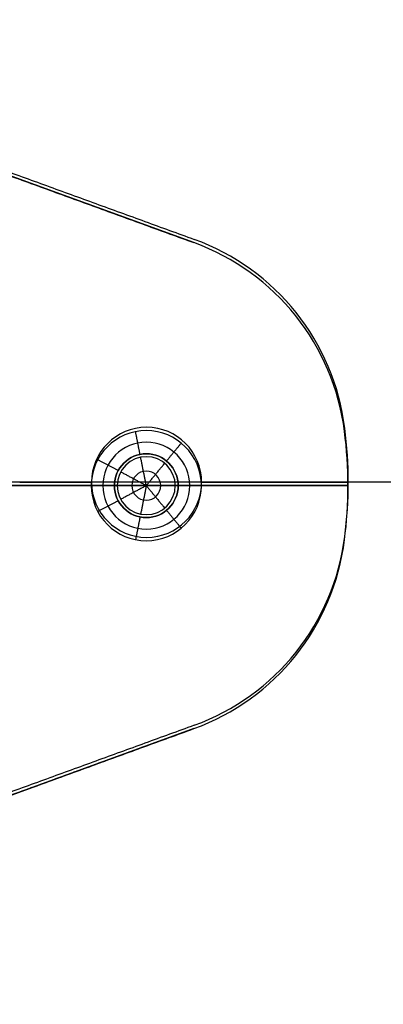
# Model space of a CAD drawing. Header units: millimetres. Extents: x -303 to 300, y -300 to 300.
# Tile 5 of 19: x -144 to -113, y -45 to 40. Entities that reach past the tile are written whole.
import ezdxf

# ---------------------------------------------------------------- set-up
doc = ezdxf.new("R2010")
doc.units = ezdxf.units.MM
doc.header["$MEASUREMENT"] = 0
doc.layers.add('Soround legs', color=7, linetype='Continuous', true_color=0x616161)
doc.layers.add('Soround table top', color=7, linetype='Continuous', true_color=0x4c7c50)

msp = doc.modelspace()

# ---------------------------------------------------------------- linework, layer by layer
at = {"layer": 'Soround legs'}
for p, q in [((-162.911, 32.645, 373.189), (-128.966, 20.29, 373.189)), ((-128.966, 20.29, 373.189), (-162.911, 32.645, 373.189)), ((-162.911, 32.645, 375.189), (-128.966, 20.29, 375.189)), ((-162.911, 32.645, 375.189), (-128.966, 20.29, 375.189)), ((-128.966, 20.29, 373.189), (-162.911, 32.645, 373.189)), ((-128.966, 20.29, 375.189), (-162.911, 32.645, 375.189)), ((-162.911, 32.645, 373.189), (-128.966, 20.29, 373.189)), ((-128.966, 20.29, 373.189), (-162.911, 32.645, 373.189)), ((-162.911, 32.645, 373.189), (-128.966, 20.29, 373.189)), ((-128.966, 20.29, 375.189), (-162.911, 32.645, 375.189)), ((-162.911, 32.645, 375.189), (-128.966, 20.29, 375.189)), ((-128.966, 20.29, 375.189), (-128.966, 20.29, 373.189)), ((-128.966, 20.29, 375.189), (-128.966, 20.29, 373.189)), ((-128.966, 20.29, 373.189), (-128.966, 20.29, 375.189)), ((-128.966, 20.29, 373.189), (-128.966, 20.29, 375.189)), ((-128.966, 20.29, 375.189), (-128.966, 20.29, 373.189)), ((-128.966, 20.29, 373.189), (-128.966, 20.29, 375.189)), ((-115.964, 4.001, 373.189), (-115.964, 4.001, 375.189)), ((-115.964, 4.001, 373.189), (-115.964, 4.001, 375.189)), ((-115.964, 4.001, 375.189), (-115.964, 4.001, 373.189)), ((-115.964, 4.001, 373.189), (-115.964, 4.001, 375.189)), ((-115.964, 4.001, 375.189), (-115.964, 4.001, 373.189)), ((-115.964, 4.001, 373.189), (-115.964, 4.001, 375.189)), ((-115.964, 4.001, 373.189), (-115.964, 4.001, 375.189)), ((-115.964, 4.001, 375.189), (-115.964, 4.001, 373.189)), ((-123.069, -0.683, 373.189), (-183.069, -0.683, 373.189)), ((-115.67, -0.683, 373.189), (-153.069, -0.683, 373.189)), ((-153.069, -0.683, 373.189), (-123.069, -0.683, 373.189)), ((-133.069, -0.683, 375.189), (-153.069, -0.683, 375.189)), ((-143.712, -0.683, 375.189), (-153.069, -0.683, 375.189)), ((-137.819, -0.683, 373.189), (-135.819, -0.683, 375.189)), ((-135.819, -0.683, 375.189), (-137.819, -0.683, 373.189)), ((-135.569, -0.683, 385.189), (-135.569, -0.683, 375.189)), ((-133.069, -0.683, 386.691), (-135.569, -0.683, 385.189)), ((-133.069, -0.683, 386.691), (-135.569, -0.683, 385.189)), ((-135.569, -0.683, 385.189), (-135.569, -0.683, 375.189)), ((-135.569, -0.683, 385.189), (-135.569, -0.683, 375.189)), ((-135.569, -0.683, 375.189), (-135.569, -0.683, 385.189)), ((-135.569, -0.683, 385.189), (-133.069, -0.683, 386.691)), ((-133.069, -0.683, 386.691), (-135.569, -0.683, 385.189)), ((-130.569, -0.683, 385.189), (-133.069, -0.683, 386.691)), ((-130.569, -0.683, 385.189), (-133.069, -0.683, 386.691)), ((-133.069, -0.683, 386.691), (-130.569, -0.683, 385.189)), ((-130.569, -0.683, 385.189), (-133.069, -0.683, 386.691)), ((-130.569, -0.683, 375.189), (-130.569, -0.683, 385.189)), ((-130.569, -0.683, 385.189), (-130.569, -0.683, 375.189)), ((-130.569, -0.683, 375.189), (-130.569, -0.683, 385.189)), ((-130.569, -0.683, 375.189), (-130.569, -0.683, 385.189)), ((-130.319, -0.683, 375.189), (-128.319, -0.683, 373.189)), ((-128.319, -0.683, 373.189), (-130.319, -0.683, 375.189)), ((-115.67, -0.683, 375.189), (-115.67, -0.683, 373.189)), ((-115.67, -0.683, 373.189), (-115.67, -0.683, 375.189)), ((-115.67, -0.683, 375.189), (-115.67, -0.683, 373.189)), ((-115.67, -0.683, 375.189), (-115.67, -0.683, 373.189)), ((-115.67, -0.683, 375.189), (-115.67, -0.683, 373.189)), ((-115.67, -0.683, 373.189), (-115.67, -0.683, 375.189)), ((-115.67, -0.683, 373.189), (-115.67, -0.683, 375.189)), ((-115.67, -0.683, 375.189), (-115.67, -0.683, 373.189)), ((-115.964, -5.367, 373.189), (-115.964, -5.367, 375.189)), ((-115.964, -5.367, 373.189), (-115.964, -5.367, 375.189)), ((-115.964, -5.367, 375.189), (-115.964, -5.367, 373.189)), ((-115.964, -5.367, 375.189), (-115.964, -5.367, 373.189)), ((-115.964, -5.367, 373.189), (-115.964, -5.367, 375.189)), ((-115.964, -5.367, 375.189), (-115.964, -5.367, 373.189)), ((-115.964, -5.367, 373.189), (-115.964, -5.367, 375.189)), ((-115.964, -5.367, 375.189), (-115.964, -5.367, 373.189)), ((-128.966, -21.656, 373.189), (-162.911, -34.011, 373.189)), ((-162.911, -34.011, 373.189), (-128.966, -21.656, 373.189)), ((-128.966, -21.656, 375.189), (-162.911, -34.011, 375.189)), ((-128.966, -21.656, 375.189), (-162.911, -34.011, 375.189)), ((-162.911, -34.011, 373.189), (-128.966, -21.656, 373.189)), ((-162.911, -34.011, 375.189), (-128.966, -21.656, 375.189)), ((-128.966, -21.656, 373.189), (-162.911, -34.011, 373.189)), ((-162.911, -34.011, 373.189), (-128.966, -21.656, 373.189)), ((-128.966, -21.656, 375.189), (-162.911, -34.011, 375.189)), ((-128.966, -21.656, 373.189), (-128.966, -21.656, 375.189)), ((-128.966, -21.656, 375.189), (-128.966, -21.656, 373.189)), ((-128.966, -21.656, 375.189), (-128.966, -21.656, 373.189)), ((-128.966, -21.656, 373.189), (-128.966, -21.656, 375.189)), ((-128.966, -21.656, 373.189), (-128.966, -21.656, 375.189))]:
    msp.add_line(p, q, dxfattribs=at)
msp.add_circle((-133.069, -0.683, 373.189), 2.75, dxfattribs=at)
for centre, radius, start, end in [((-135.807, 1.496, 375.189), 20, 7.19488, 70), ((-135.807, 1.496, 373.189), 20, 7.19488, 70), ((-135.807, 1.496, 374.189), 20, 7.19488, 70), ((-135.807, 1.496, 373.189), 20, 7.19488, 70), ((-135.807, 1.496, 375.189), 20, 7.19488, 70), ((-135.807, 1.496, 374.189), 20, 7.19488, 70), ((-135.807, 1.496, 375.189), 20, 7.19488, 70), ((-135.807, 1.496, 375.189), 20, 7.19488, 70), ((-135.807, 1.496, 373.189), 20, 7.19488, 70), ((-135.807, 1.496, 373.189), 20, 7.19488, 70), ((-135.807, 1.496, 375.189), 20, 7.19488, 70), ((-135.807, 1.496, 375.189), 20, 7.19488, 70), ((-135.807, 1.496, 375.189), 20, 7.19488, 70), ((-135.807, 1.496, 375.189), 20, 7.19488, 70), ((-135.807, 1.496, 375.189), 20, 7.19488, 70), ((-135.807, 1.496, 375.189), 20, 7.19488, 70), ((-135.807, 1.496, 373.189), 20, 7.19488, 70), ((-135.807, 1.496, 373.189), 20, 7.19488, 70), ((-135.807, 1.496, 373.189), 20, 7.19488, 70), ((-135.807, 1.496, 373.189), 20, 7.19488, 70), ((-135.807, 1.496, 375.189), 20, 7.19488, 70), ((-135.807, 1.496, 373.189), 20, 7.19488, 70), ((-135.807, 1.496, 373.189), 20, 7.19488, 70), ((-135.807, 1.496, 373.189), 20, 7.19488, 70), ((-135.807, 1.496, 373.189), 20, 7.19488, 70), ((-133.069, -0.683, 373.189), 4.75, 0, 180), ((-133.069, -0.683, 373.189), 4.75, 0, 180), ((-133.069, -0.683, 373.189), 4.75, 0, 180), ((-153.069, -0.683, 375.189), 37.399, 0, 7.19488), ((-153.069, -0.683, 374.189), 37.399, 0, 7.19488), ((-153.069, -0.683, 374.189), 37.399, 0, 7.19488), ((-153.069, -0.683, 373.189), 37.399, 0, 7.19488), ((-153.069, -0.683, 373.189), 37.399, 0, 7.19488), ((-153.069, -0.683, 375.189), 37.399, 0, 7.19488), ((-153.069, -0.683, 375.189), 37.399, 0, 7.19488), ((-153.069, -0.683, 373.189), 37.399, 360, 7.19488), ((-153.069, -0.683, 373.189), 37.399, 0, 7.19488), ((-153.069, -0.683, 375.189), 37.399, 0, 7.19488), ((-153.069, -0.683, 375.189), 37.399, 0, 7.19488), ((-153.069, -0.683, 373.189), 37.399, 0, 7.19488), ((-153.069, -0.683, 373.189), 37.399, 0, 7.19488), ((-153.069, -0.683, 373.189), 37.399, 352.80512, 7.19488), ((-153.069, -0.683, 373.189), 37.399, 352.80512, 7.19488), ((-153.069, -0.683, 375.189), 37.399, 0, 7.19488), ((-153.069, -0.683, 375.189), 37.399, 0, 7.19488), ((-153.069, -0.683, 375.189), 37.399, 0, 7.19488), ((-153.069, -0.683, 373.189), 37.399, 0, 7.19488), ((-133.069, -0.683, 374.189), 3.75, 0, 180), ((-133.069, -0.683, 375.189), 2.75, 0, 180), ((-133.069, -0.683, 375.189), 2.75, 0, 180), ((-133.069, -0.683, 375.189), 2.75, 0, 180), ((-133.069, -0.683, 375.189), 2.75, 0, 180), ((-133.069, -0.683, 375.189), 2.5, 0, 180), ((-133.069, -0.683, 385.189), 2.5, 0, 180), ((-133.069, -0.683, 380.189), 2.5, 0, 180), ((-133.069, -0.683, 375.189), 2.5, 0, 180), ((-133.069, -0.683, 385.189), 2.5, 0, 180), ((-133.069, -0.683, 385.189), 2.5, 0, 180), ((-133.069, -0.683, 375.189), 2.5, 0, 180), ((-133.069, -0.683, 385.189), 2.5, 0, 180), ((-133.069, -0.683, 385.189), 2.5, 0, 180), ((-133.069, -0.683, 385.189), 2.5, 0, 180), ((-133.069, -0.683, 375.189), 2.5, 0, 180), ((-133.069, -0.683, 375.189), 2.5, 0, 180), ((-133.069, -0.683, 385.94), 1.25, 0, 180), ((-133.069, -0.683, 373.189), 4.75, 180, 0), ((-133.069, -0.683, 373.189), 4.75, 180, 0), ((-133.069, -0.683, 373.189), 4.75, 180, 0), ((-133.069, -0.683, 374.189), 3.75, 180, 0), ((-133.069, -0.683, 375.189), 2.75, 180, 0), ((-133.069, -0.683, 375.189), 2.75, 180, 0), ((-133.069, -0.683, 375.189), 2.75, 180, 0), ((-133.069, -0.683, 375.189), 2.75, 180, 0), ((-133.069, -0.683, 375.189), 2.5, 180, 0), ((-133.069, -0.683, 375.189), 2.5, 180, 0), ((-133.069, -0.683, 385.189), 2.5, 180, 0), ((-133.069, -0.683, 380.189), 2.5, 180, 0), ((-133.069, -0.683, 385.189), 2.5, 180, 0), ((-133.069, -0.683, 385.189), 2.5, 180, 0), ((-133.069, -0.683, 385.189), 2.5, 180, 0), ((-133.069, -0.683, 385.189), 2.5, 180, 0), ((-133.069, -0.683, 375.189), 2.5, 180, 0), ((-133.069, -0.683, 375.189), 2.5, 180, 0), ((-133.069, -0.683, 375.189), 2.5, 180, 0), ((-133.069, -0.683, 385.189), 2.5, 180, 0), ((-133.069, -0.683, 385.94), 1.25, 180, 0), ((-153.069, -0.683, 375.189), 37.399, 352.80512, 360), ((-153.069, -0.683, 375.189), 37.399, 352.80512, 360), ((-153.069, -0.683, 373.189), 37.399, 352.80512, 360), ((-153.069, -0.683, 374.189), 37.399, 352.80512, 0), ((-153.069, -0.683, 374.189), 37.399, 352.80512, 0), ((-153.069, -0.683, 373.189), 37.399, 352.80512, 360), ((-153.069, -0.683, 373.189), 37.399, 352.80512, 360), ((-153.069, -0.683, 373.189), 37.399, 352.80512, 360), ((-153.069, -0.683, 373.189), 37.399, 352.80512, 360), ((-153.069, -0.683, 373.189), 37.399, 352.80512, 360), ((-153.069, -0.683, 375.189), 37.399, 352.80512, 360), ((-153.069, -0.683, 375.189), 37.399, 352.80512, 360), ((-153.069, -0.683, 375.189), 37.399, 352.80512, 360), ((-153.069, -0.683, 375.189), 37.399, 352.80512, 360), ((-153.069, -0.683, 375.189), 37.399, 352.80512, 360), ((-153.069, -0.683, 375.189), 37.399, 352.80512, 360), ((-153.069, -0.683, 375.189), 37.399, 352.80512, 360), ((-153.069, -0.683, 373.189), 37.399, 352.80512, 360), ((-153.069, -0.683, 373.189), 37.399, 352.80512, 360), ((-153.069, -0.683, 373.189), 37.399, 352.80512, 360), ((-135.807, -2.862, 375.189), 20, 290, 352.80512), ((-135.807, -2.862, 373.189), 20, 290, 352.80512), ((-135.807, -2.862, 374.189), 20, 290, 352.80512), ((-135.807, -2.862, 373.189), 20, 290, 352.80512), ((-135.807, -2.862, 375.189), 20, 290, 352.80512), ((-135.807, -2.862, 374.189), 20, 290, 352.80512), ((-135.807, -2.862, 375.189), 20, 290, 352.80512), ((-135.807, -2.862, 375.189), 20, 290, 352.80512), ((-135.807, -2.862, 373.189), 20, 290, 352.80512), ((-135.807, -2.862, 373.189), 20, 290, 352.80512), ((-135.807, -2.862, 375.189), 20, 290, 352.80512), ((-135.807, -2.862, 375.189), 20, 290, 352.80512), ((-135.807, -2.862, 375.189), 20, 290, 352.80512), ((-135.807, -2.862, 375.189), 20, 290, 352.80512), ((-135.807, -2.862, 375.189), 20, 290, 352.80512), ((-135.807, -2.862, 375.189), 20, 290, 352.80512), ((-135.807, -2.862, 373.189), 20, 290, 352.80512), ((-135.807, -2.862, 373.189), 20, 290, 352.80512), ((-135.807, -2.862, 373.189), 20, 290, 352.80512), ((-135.807, -2.862, 375.189), 20, 290, 352.80512), ((-135.807, -2.862, 373.189), 20, 290, 352.80512), ((-135.807, -2.862, 373.189), 20, 290, 352.80512), ((-135.807, -2.862, 373.189), 20, 290, 352.80512), ((-135.807, -2.862, 373.189), 20, 290, 352.80512), ((-135.807, -2.862, 373.189), 20, 290, 352.80512)]:
    msp.add_arc(centre, radius, start, end, dxfattribs=at)
at = {"layer": 'Soround legs', "extrusion": (-2.22478e-09, -9.31253e-11, 1)}
msp.add_arc((-153.069, -0.683, 375.189), 37.399, 0, 7.19488, dxfattribs=at)
msp.add_arc((-153.069, -0.683, 375.189), 37.399, 0, 7.19488, dxfattribs=at)
at = {"layer": 'Soround legs', "extrusion": (1.41701e-09, 8.90866e-11, 1)}
msp.add_arc((-153.069, -0.683, 373.189), 37.399, 0, 7.19488, dxfattribs=at)
at = {"layer": 'Soround legs', "extrusion": (-1.51345e-09, -9.31238e-11, 1)}
msp.add_arc((-153.069, -0.683, 373.189), 37.399, 0, 7.19488, dxfattribs=at)
at = {"layer": 'Soround legs', "extrusion": (-2.33812e-09, -1.07436e-10, 1)}
msp.add_arc((-153.069, -0.683, 375.189), 37.399, 0, 7.19488, dxfattribs=at)
at = {"layer": 'Soround legs', "extrusion": (-2.95107e-09, -3.72539e-10, 1)}
msp.add_arc((-153.069, -0.683, 373.189), 37.399, 360, 7.19488, dxfattribs=at)
at = {"layer": 'Soround legs', "extrusion": (-2.22437e-09, 9.30993e-11, 1)}
msp.add_arc((-153.069, -0.683, 375.189), 37.399, 352.80512, 360, dxfattribs=at)
msp.add_arc((-153.069, -0.683, 375.189), 37.399, 352.80512, 360, dxfattribs=at)
at = {"layer": 'Soround legs', "extrusion": (1.08991e-09, 5.01863e-11, 1)}
msp.add_arc((-153.069, -0.683, 373.189), 37.399, 352.80512, 360, dxfattribs=at)
at = {"layer": 'Soround legs'}
for points in [[(-162.911, 32.645, 375.189), (-145.939, 26.467, 375.189), (-128.966, 20.29, 375.189)], [(-162.911, 32.645, 375.189), (-145.939, 26.467, 375.189), (-128.966, 20.29, 375.189)], [(-128.966, 20.29, 373.189), (-145.939, 26.467, 373.189), (-162.911, 32.645, 373.189)], [(-162.911, 32.645, 375.189), (-145.939, 26.467, 375.189), (-128.966, 20.29, 375.189)], [(-162.911, 32.645, 374.189), (-145.939, 26.467, 374.189), (-128.966, 20.29, 374.189)], [(-128.966, 20.29, 373.189), (-145.939, 26.467, 373.189), (-162.911, 32.645, 373.189)], [(-162.911, 32.645, 375.189), (-145.939, 26.467, 375.189), (-128.966, 20.29, 375.189)], [(-128.966, 20.29, 374.189), (-145.939, 26.467, 374.189), (-162.911, 32.645, 374.189)], [(-128.966, 20.29, 373.189), (-128.966, 20.29, 374.189), (-128.966, 20.29, 375.189)], [(-128.966, 20.29, 373.189), (-128.966, 20.29, 374.189), (-128.966, 20.29, 375.189)], [(-128.966, 20.29, 373.189), (-128.966, 20.29, 374.189), (-128.966, 20.29, 375.189)], [(-128.966, 20.29, 373.189), (-128.966, 20.29, 374.189), (-128.966, 20.29, 375.189)], [(-120.247, 14.062, 375.189), (-120.247, 14.062, 374.189), (-120.247, 14.062, 373.189)], [(-120.247, 14.062, 375.189), (-120.247, 14.062, 374.189), (-120.247, 14.062, 373.189)], [(-133.606, 2.014, 375.189), (-133.801, 2.995, 374.189), (-133.996, 3.976, 373.189)], [(-115.964, 4.001, 375.189), (-115.964, 4.001, 374.189), (-115.964, 4.001, 373.189)], [(-115.964, 4.001, 375.189), (-115.964, 4.001, 374.189), (-115.964, 4.001, 373.189)], [(-115.964, 4.001, 373.189), (-115.964, 4.001, 374.189), (-115.964, 4.001, 375.189)], [(-115.964, 4.001, 373.189), (-115.964, 4.001, 374.189), (-115.964, 4.001, 375.189)], [(-131.325, 1.443, 375.189), (-130.69, 2.216, 374.189), (-130.056, 2.989, 373.189)], [(-133.557, 1.769, 385.189), (-133.557, 1.769, 380.189), (-133.557, 1.769, 375.189)], [(-133.069, -0.683, 386.691), (-133.313, 0.543, 385.94), (-133.557, 1.769, 385.189)], [(-115.763, 1.956, 375.189), (-115.763, 1.956, 374.189), (-115.763, 1.956, 373.189)], [(-115.763, 1.956, 375.189), (-115.763, 1.956, 374.189), (-115.763, 1.956, 373.189)], [(-135.494, 0.613, 375.189), (-136.376, 1.085, 374.189), (-137.258, 1.556, 373.189)], [(-133.069, -0.683, 386.691), (-132.276, 0.283, 385.94), (-131.483, 1.249, 385.189)], [(-131.483, 1.249, 385.189), (-131.483, 1.249, 380.189), (-131.483, 1.249, 375.189)], [(-135.274, 0.495, 385.189), (-135.274, 0.495, 380.189), (-135.274, 0.495, 375.189)], [(-133.069, -0.683, 386.691), (-134.172, -0.094, 385.94), (-135.274, 0.495, 385.189)], [(-183.069, -0.683, 375.189), (-159.319, -0.683, 375.189), (-135.569, -0.683, 375.189)], [(-144.019, -0.683, 375.189), (-139.919, -0.683, 375.189), (-135.819, -0.683, 375.189)], [(-137.819, -0.683, 373.189), (-136.819, -0.683, 374.189), (-135.819, -0.683, 375.189)], [(-135.819, -0.683, 375.189), (-136.819, -0.683, 374.189), (-137.819, -0.683, 373.189)], [(-135.569, -0.683, 375.189), (-135.569, -0.683, 380.189), (-135.569, -0.683, 385.189)], [(-135.569, -0.683, 385.189), (-135.569, -0.683, 380.189), (-135.569, -0.683, 375.189)], [(-133.069, -0.683, 386.691), (-134.319, -0.683, 385.94), (-135.569, -0.683, 385.189)], [(-133.069, -0.683, 386.691), (-134.319, -0.683, 385.94), (-135.569, -0.683, 385.189)], [(-133.069, -0.683, 386.691), (-134.172, -1.272, 385.94), (-135.274, -1.862, 385.189)], [(-133.069, -0.683, 386.691), (-133.313, -1.909, 385.94), (-133.557, -3.135, 385.189)], [(-130.569, -0.683, 385.189), (-131.819, -0.683, 385.94), (-133.069, -0.683, 386.691)], [(-133.069, -0.683, 386.691), (-132.276, -1.649, 385.94), (-131.483, -2.616, 385.189)], [(-130.569, -0.683, 385.189), (-131.819, -0.683, 385.94), (-133.069, -0.683, 386.691)], [(-130.569, -0.683, 385.189), (-130.569, -0.683, 380.189), (-130.569, -0.683, 375.189)], [(-130.569, -0.683, 375.189), (-123.119, -0.683, 375.189), (-115.67, -0.683, 375.189)], [(-130.569, -0.683, 375.189), (-130.569, -0.683, 380.189), (-130.569, -0.683, 385.189)], [(-130.319, -0.683, 375.189), (-129.319, -0.683, 374.189), (-128.319, -0.683, 373.189)], [(-128.319, -0.683, 373.189), (-129.319, -0.683, 374.189), (-130.319, -0.683, 375.189)], [(-130.319, -0.683, 375.189), (-122.994, -0.683, 375.189), (-115.67, -0.683, 375.189)], [(-115.67, -0.683, 373.189), (-115.67, -0.683, 374.189), (-115.67, -0.683, 375.189)], [(-115.67, -0.683, 373.189), (-115.67, -0.683, 374.189), (-115.67, -0.683, 375.189)], [(-115.67, -0.683, 375.189), (-115.67, -0.683, 374.189), (-115.67, -0.683, 373.189)], [(-115.67, -0.683, 375.189), (-115.67, -0.683, 374.189), (-115.67, -0.683, 373.189)], [(-135.494, -1.979, 375.189), (-136.376, -2.451, 374.189), (-137.258, -2.922, 373.189)], [(-135.274, -1.862, 385.189), (-135.274, -1.862, 380.189), (-135.274, -1.862, 375.189)], [(-133.606, -3.38, 375.189), (-133.801, -4.361, 374.189), (-133.996, -5.342, 373.189)], [(-133.557, -3.135, 385.189), (-133.557, -3.135, 380.189), (-133.557, -3.135, 375.189)], [(-131.483, -2.616, 385.189), (-131.483, -2.616, 380.189), (-131.483, -2.616, 375.189)], [(-131.325, -2.809, 375.189), (-130.69, -3.582, 374.189), (-130.056, -4.355, 373.189)], [(-115.763, -3.323, 375.189), (-115.763, -3.323, 374.189), (-115.763, -3.323, 373.189)], [(-115.763, -3.323, 375.189), (-115.763, -3.323, 374.189), (-115.763, -3.323, 373.189)], [(-115.964, -5.367, 373.189), (-115.964, -5.367, 374.189), (-115.964, -5.367, 375.189)], [(-115.964, -5.367, 373.189), (-115.964, -5.367, 374.189), (-115.964, -5.367, 375.189)], [(-115.964, -5.367, 375.189), (-115.964, -5.367, 374.189), (-115.964, -5.367, 373.189)], [(-115.964, -5.367, 375.189), (-115.964, -5.367, 374.189), (-115.964, -5.367, 373.189)], [(-120.247, -15.428, 375.189), (-120.247, -15.428, 374.189), (-120.247, -15.428, 373.189)], [(-120.247, -15.428, 375.189), (-120.247, -15.428, 374.189), (-120.247, -15.428, 373.189)], [(-128.966, -21.656, 375.189), (-145.939, -27.834, 375.189), (-162.911, -34.011, 375.189)], [(-128.966, -21.656, 375.189), (-145.939, -27.834, 375.189), (-162.911, -34.011, 375.189)], [(-162.911, -34.011, 373.189), (-145.939, -27.834, 373.189), (-128.966, -21.656, 373.189)], [(-128.966, -21.656, 375.189), (-145.939, -27.834, 375.189), (-162.911, -34.011, 375.189)], [(-128.966, -21.656, 374.189), (-145.939, -27.834, 374.189), (-162.911, -34.011, 374.189)], [(-162.911, -34.011, 373.189), (-145.939, -27.834, 373.189), (-128.966, -21.656, 373.189)], [(-128.966, -21.656, 375.189), (-145.939, -27.834, 375.189), (-162.911, -34.011, 375.189)], [(-162.911, -34.011, 374.189), (-145.939, -27.834, 374.189), (-128.966, -21.656, 374.189)], [(-128.966, -21.656, 375.189), (-128.966, -21.656, 374.189), (-128.966, -21.656, 373.189)], [(-128.966, -21.656, 375.189), (-128.966, -21.656, 374.189), (-128.966, -21.656, 373.189)], [(-128.966, -21.656, 375.189), (-128.966, -21.656, 374.189), (-128.966, -21.656, 373.189)], [(-128.966, -21.656, 375.189), (-128.966, -21.656, 374.189), (-128.966, -21.656, 373.189)]]:
    msp.add_open_spline(points, degree=2, dxfattribs=at)
at = {"layer": 'Soround table top'}
msp.add_circle((-0.163, -0.396, 373.21), 300, dxfattribs=at)
for centre, radius, start, end in [((-0.163, -0.396, 379.21), 300, 0, 180), ((-0.163, -0.396, 379.21), 300, 0, 180), ((-0.163, -0.396, 373.21), 300, 0, 180), ((-0.163, -0.396, 373.21), 300, 0, 180), ((-0.163, -0.396, 373.21), 300, 0, 180), ((-0.163, -0.396, 379.21), 300, 0, 180), ((-0.163, -0.396, 379.21), 300, 0, 180), ((-0.163, -0.396, 373.21), 300, 0, 180), ((-0.163, -0.396, 376.21), 300, 0, 180), ((-0.163, -0.396, 385.71), 293.5, 0, 180), ((-0.163, -0.396, 392.21), 287, 0, 180), ((-0.163, -0.396, 392.21), 287, 0, 180), ((-0.163, -0.396, 392.21), 287, 360, 180), ((-0.163, -0.396, 392.21), 287, 0, 180), ((-135.781, 1.783, 373.21), 20, 7.19488, 70), ((-135.781, 1.783, 373.21), 20, 7.19488, 70), ((-133.044, -0.396, 373.21), 4.75, 0, 180), ((-0.163, -0.396, 379.21), 300, 180, 0), ((-0.163, -0.396, 379.21), 300, 180, 0), ((-0.163, -0.396, 373.21), 300, 180, 0), ((-0.163, -0.396, 373.21), 300, 180, 0), ((-0.163, -0.396, 379.21), 300, 180, 0), ((-0.163, -0.396, 373.21), 300, 180, 0), ((-0.163, -0.396, 379.21), 300, 180, 0), ((-0.163, -0.396, 373.21), 300, 180, 0), ((-0.163, -0.396, 376.21), 300, 180, 0), ((-0.163, -0.396, 385.71), 293.5, 180, 0), ((-0.163, -0.396, 392.21), 287, 180, 360), ((-0.163, -0.396, 392.21), 287, 180, 360), ((-0.163, -0.396, 392.21), 287, 180, 360), ((-0.163, -0.396, 392.21), 287, 180, 360), ((-133.044, -0.396, 373.21), 4.75, 180, 0), ((-135.781, -2.575, 373.21), 20, 290, 352.80512), ((-135.781, -2.575, 373.21), 20, 290, 352.80512)]:
    msp.add_arc(centre, radius, start, end, dxfattribs=at)
at = {"layer": 'Soround table top', "extrusion": (-1.51323e-09, -9.31218e-11, 1)}
msp.add_arc((-153.044, -0.396, 373.21), 37.399, 0, 7.19488, dxfattribs=at)
msp.add_arc((-153.044, -0.396, 373.21), 37.399, 0, 7.19488, dxfattribs=at)
at = {"layer": 'Soround table top', "extrusion": (3.70088e-09, -2.79419e-10, 1)}
msp.add_arc((-153.044, -0.396, 373.21), 37.399, 352.80512, 360, dxfattribs=at)
msp.add_arc((-153.044, -0.396, 373.21), 37.399, 352.80512, 360, dxfattribs=at)
at = {"layer": 'Soround table top'}
for points in [[(-162.886, 32.932, 373.21), (-145.914, 26.754, 373.21), (-128.941, 20.577, 373.21)], [(-162.886, 32.932, 373.21), (-145.914, 26.754, 373.21), (-128.941, 20.577, 373.21)], [(286.837, -0.396, 392.21), (-0.163, -0.396, 392.21), (-287.163, -0.396, 392.21)], [(-143.994, -0.396, 373.21), (-140.894, -0.396, 373.21), (-137.794, -0.396, 373.21)], [(-128.294, -0.396, 373.21), (-121.969, -0.396, 373.21), (-115.644, -0.396, 373.21)], [(299.837, -0.396, 373.21), (92.096, -0.396, 373.21), (-115.644, -0.396, 373.21)], [(-128.941, -21.369, 373.21), (-145.914, -27.547, 373.21), (-162.886, -33.724, 373.21)], [(-128.941, -21.369, 373.21), (-145.914, -27.547, 373.21), (-162.886, -33.724, 373.21)]]:
    msp.add_open_spline(points, degree=2, dxfattribs=at)

doc.saveas('drawing.dxf')
